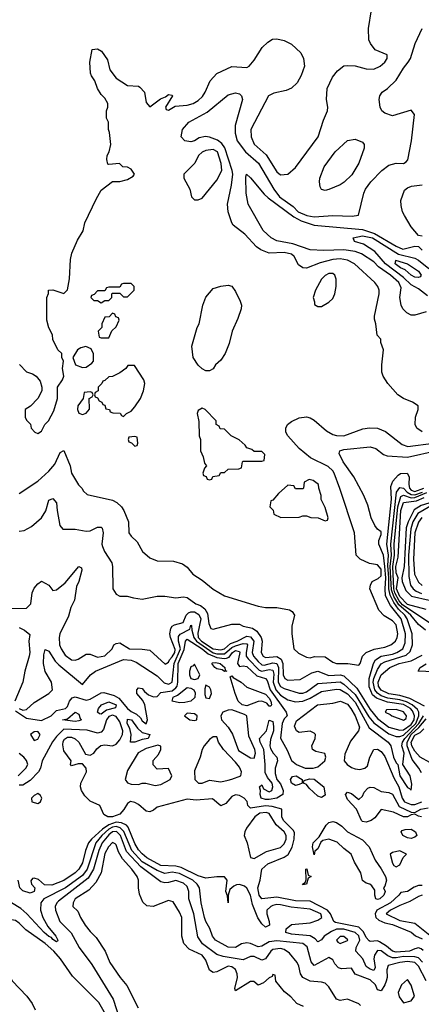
# Model space of a CAD drawing. Header units: inches. Extents: x 2380053 to 2584298, y 380219 to 546618.
# Tile 226 of 256: x 2466653 to 2468805, y 491906 to 497178. Entities that reach past the tile are written whole.
import ezdxf

# ---------------------------------------------------------------- set-up
doc = ezdxf.new("R2010")
doc.units = ezdxf.units.IN
doc.header["$MEASUREMENT"] = 0
doc.layers.add('C4469', color=7, linetype='Continuous')

msp = doc.modelspace()

# ---------------------------------------------------------------- linework, layer by layer
at = {"layer": 'C4469', "color": 2}
for points, elevation in [([(2466651.6, 495331.6), (2466690, 495292), (2466722, 495282), (2466742, 495270), (2466762, 495242), (2466772, 495210), (2466772, 495190), (2466751.1, 495148.9), (2466711.1, 495108.9), (2466682, 495090), (2466682, 495050), (2466690, 495034), (2466711.6, 495011.6), (2466714, 494990), (2466734, 494970), (2466750, 494962), (2466770, 494974), (2466788, 495010), (2466808, 495030), (2466836.4, 495083.6), (2466855.3, 495150), (2466855.3, 495210), (2466882, 495250), (2466888.7, 495270), (2466882, 495310), (2466888, 495350), (2466878, 495370), (2466878, 495390), (2466858, 495410), (2466830, 495466), (2466828, 495490), (2466808.9, 495528.9), (2466798, 495570), (2466798, 495690), (2466807.3, 495712.7), (2466808, 495730), (2466830, 495732), (2466890, 495712), (2466908.9, 495731.1), (2466919.3, 495790), (2466925.2, 495894.8), (2466932.9, 495927.1), (2466963.2, 495996.8), (2466992.9, 496047.1), (2467002, 496090), (2467062.5, 496217.5), (2467090, 496264.7), (2467150, 496312), (2467190, 496312), (2467230, 496322), (2467260.4, 496339.6), (2467268, 496350), (2467250, 496378), (2467230, 496388), (2467206, 496390), (2467187.3, 496407.3), (2467130, 496402), (2467125.2, 496405.2), (2467119.3, 496430), (2467120.9, 496450), (2467133.2, 496470), (2467142, 496510), (2467134.6, 496574.6), (2467128, 496590), (2467128, 496630), (2467118, 496650), (2467118, 496690), (2467126, 496710), (2467126, 496730), (2467110, 496758), (2467090, 496778), (2467069.1, 496809.1), (2467055.3, 496850), (2467037.2, 496877.2), (2467032.5, 496892.5), (2467029.2, 496950), (2467042, 497018), (2467070, 497022), (2467092, 497010), (2467122.8, 496962.8), (2467136, 496910), (2467170, 496864.7), (2467230, 496826), (2467290, 496822), (2467296.9, 496816.9), (2467322, 496790), (2467330, 496734), (2467350, 496712), (2467406.6, 496753.4), (2467434.6, 496765.4), (2467450, 496778), (2467470, 496774), (2467470.9, 496770.9), (2467434, 496710), (2467438, 496698), (2467450, 496694), (2467485.2, 496714.8), (2467550, 496720.5), (2467582, 496730), (2467610, 496745.5), (2467632.5, 496767.5), (2467646.6, 496790), (2467672.7, 496850), (2467710, 496890.7), (2467790, 496926.8), (2467870, 496922.8), (2467882, 496930), (2467910, 496961), (2467951.7, 497028.3), (2467982.5, 497057.5), (2468006.8, 497073.2), (2468030, 497076), (2468070, 497066.8), (2468110, 497046.8), (2468159.9, 496999.9), (2468174, 496970), (2468179.1, 496930), (2468160.9, 496879.1), (2468139.5, 496840.5), (2468110, 496812), (2468080.9, 496799.1), (2468015.2, 496784.8), (2467986.8, 496770), (2467890.8, 496590), (2467894, 496550), (2467910, 496511), (2467973.8, 496453.8), (2468030, 496362.8), (2468050, 496346.8), (2468089.1, 496350.9), (2468130, 496386), (2468252.3, 496550), (2468280.2, 496639.8), (2468302, 496690), (2468304, 496710), (2468297.2, 496750), (2468301.2, 496810), (2468329.2, 496870), (2468355.9, 496904.1), (2468389.6, 496930.4), (2468410, 496933.4), (2468450.4, 496930.4), (2468510, 496915.5), (2468550, 496913.4), (2468584, 496930), (2468609, 496950), (2468622, 496970), (2468622, 496990), (2468557.5, 497017.5), (2468532.7, 497050), (2468524.5, 497070), (2468521.6, 497130), (2468538, 497230)], 42), ([(2468810, 494972), (2468781.2, 494990), (2468772.7, 495010), (2468773.2, 495050), (2468788.7, 495090), (2468788, 495110), (2468758, 495130), (2468710, 495149.3), (2468679, 495170), (2468625.2, 495230), (2468601.2, 495270), (2468594, 495290), (2468594, 495330), (2468602, 495410), (2468588, 495450), (2468587.3, 495467.3), (2468568.4, 495488.4), (2468562, 495550), (2468554.6, 495574.6), (2468554, 495590), (2468579.3, 495710), (2468579.3, 495730), (2468572.7, 495750), (2468556, 495770), (2468446, 495870), (2468409, 495890), (2468370, 495897.6), (2468330, 495894.5), (2468263.7, 495876.3), (2468190, 495847.6), (2468170, 495849.5), (2468146, 495866), (2468123.7, 495910), (2468110, 495922), (2468070, 495931.2), (2467990, 495927.3), (2467945.8, 495945.8), (2467922, 495962), (2467859.3, 496030), (2467797.5, 496077.5), (2467789.3, 496090), (2467769.6, 496149.7), (2467767, 496190), (2467788.3, 496291.7), (2467794.7, 496350), (2467792.1, 496370), (2467751.6, 496491.6), (2467735.3, 496515.3), (2467713.7, 496533.7), (2467670, 496549.7), (2467648.2, 496551.8), (2467614.4, 496545.6), (2467590, 496529.5), (2467570, 496523.7), (2467538, 496530), (2467519, 496550), (2467526, 496590), (2467559, 496630), (2467656.9, 496683.1), (2467770, 496776), (2467810, 496786), (2467830, 496781), (2467841, 496770), (2467846, 496750), (2467808.1, 496611.9), (2467808.2, 496570), (2467818.4, 496530), (2467863.1, 496470), (2467932, 496410), (2468015.3, 496270), (2468045.3, 496230), (2468117.5, 496177.5), (2468145.3, 496150), (2468191.2, 496128.8), (2468230, 496123.1), (2468330, 496128.8), (2468434.2, 496125.8), (2468468.9, 496131.1), (2468497.2, 496250), (2468505.2, 496270), (2468534, 496310), (2468593.2, 496370), (2468630, 496398.8), (2468669.5, 496410.5), (2468710, 496407.3), (2468723.7, 496416.3), (2468731.8, 496428.2), (2468751.6, 496530), (2468769, 496670), (2468750, 496692.7), (2468650, 496663.7), (2468610, 496677.2), (2468594, 496690), (2468585.2, 496710), (2468579, 496750), (2468582, 496770), (2468595.3, 496790), (2468624, 496810), (2468670, 496854.8), (2468710, 496918.8), (2468735.1, 496950), (2468746.6, 496970), (2468772.3, 497050), (2468810, 497131.3)], 38), ([(2468830, 495614.5), (2468770, 495595.1), (2468750, 495596), (2468727.7, 495607.7), (2468706, 495630), (2468696, 495650), (2468689.5, 495690), (2468697.6, 495742.4), (2468685.1, 495770), (2468639.6, 495810), (2468575.4, 495855.4), (2468550, 495882), (2468485.1, 495925.1), (2468450, 495937.4), (2468390, 495945.7), (2468282.4, 495942.4), (2468210, 495946), (2468117, 495977), (2468030, 495994.5), (2468001.2, 496010), (2467957.2, 496050), (2467877.2, 496190), (2467866.6, 496250), (2467865.2, 496334.8), (2467868.7, 496350), (2467890, 496331.3), (2467963, 496243), (2467983.9, 496223.9), (2468122.7, 496122.7), (2468161.2, 496101.2), (2468230, 496077.8), (2468490, 496054.3), (2468553.5, 496033.5), (2468670, 495964.5), (2468706, 495950), (2468770, 495966), (2468790, 495964), (2468810, 495944)], 34), ([(2468810, 496019), (2468790, 496022), (2468750, 496069), (2468714, 496130), (2468704, 496150), (2468696.4, 496183.6), (2468695.3, 496210), (2468714.6, 496265.4), (2468730, 496278), (2468752.9, 496287.1), (2468810, 496293.4)], 34), ([(2468838.8, 495698.8), (2468790, 495736.9), (2468750, 495759.1), (2468710, 495797.8), (2468612.8, 495870), (2468556.1, 495936.1), (2468495.3, 495975.3), (2468446, 495990), (2468439.3, 496010), (2468490, 496020.7), (2468542.4, 496010), (2468683.2, 495923.2), (2468770, 495901.5), (2468790, 495890.3), (2468845.1, 495845.1)], 30), ([(2466650, 494641), (2466750, 494706.8), (2466810, 494760.7), (2466841.1, 494798.9), (2466870, 494861), (2466890, 494871.3), (2466922.8, 494790), (2466931.3, 494750), (2466968, 494688), (2466986, 494670), (2466994.4, 494654.4), (2467015.3, 494635.3), (2467150, 494606), (2467173.7, 494593.7), (2467198, 494570), (2467211, 494550), (2467236, 494490), (2467238, 494430), (2467250, 494412), (2467282.8, 494382.8), (2467311, 494330), (2467350, 494296), (2467390, 494281), (2467478, 494278), (2467524.5, 494264.5), (2467550, 494246), (2467581, 494210), (2467630, 494177.3), (2467690, 494128), (2467750, 494093.4), (2467930, 494037.3), (2467970, 494030.8), (2468030, 494031), (2468098, 494018), (2468112, 494010), (2468124.7, 493990), (2468110.8, 493930), (2468110.8, 493890), (2468122, 493810), (2468146.4, 493786.4), (2468190, 493764), (2468210, 493762), (2468232.1, 493767.9), (2468290, 493766), (2468330, 493738), (2468350, 493731), (2468410.6, 493730.6), (2468470, 493722), (2468478, 493730), (2468489, 493770), (2468508.7, 493790), (2468552.6, 493807.4), (2468610, 493818.7), (2468641.2, 493830), (2468666.6, 493850), (2468676.3, 493870), (2468678.3, 493890), (2468670, 493937.2), (2468650, 493959.6), (2468605.3, 493985.3), (2468576.9, 494016.9), (2468529.5, 494130), (2468532, 494150), (2468540.9, 494170), (2468573.6, 494186.4), (2468590, 494200.7), (2468590, 494235.1), (2468570, 494259.7), (2468526.6, 494266.6), (2468477.2, 494290), (2468456, 494310), (2468447.6, 494430), (2468368.1, 494668.1), (2468338.4, 494750), (2468330, 494762.7), (2468305.6, 494785.6), (2468211.5, 494831.5), (2468150, 494882.7), (2468089.2, 494950), (2468079, 494970), (2468079, 494990), (2468088.7, 495010), (2468110, 495026), (2468150, 495046.8), (2468190, 495050.8), (2468210, 495046.8), (2468230, 495034), (2468297.2, 494977.2), (2468330, 494957.6), (2468350, 494952.2), (2468390, 494950.4), (2468492.1, 494987.9), (2468527, 494993), (2468570, 494990.4), (2468613.5, 494973.5), (2468703.1, 494903.1), (2468732.3, 494892.3), (2468870, 494910.4)], 38), ([(2466650, 494439.3), (2466677.6, 494442.4), (2466715.5, 494464.5), (2466769.4, 494510.6), (2466792.3, 494547.7), (2466810, 494604.7), (2466830, 494614.8), (2466850, 494591.3), (2466853, 494550), (2466867.7, 494470), (2466884.7, 494450), (2466950, 494450.8), (2467010, 494438.8), (2467030, 494440.7), (2467070, 494460.7), (2467090, 494461), (2467094.6, 494454.6), (2467100.5, 494430), (2467094, 494370), (2467096.8, 494356.8), (2467106.8, 494330), (2467146, 494270), (2467151, 494250), (2467152, 494130), (2467170, 494102), (2467190, 494092), (2467228.4, 494091.6), (2467262, 494082), (2467310, 494076), (2467390, 494091.3), (2467430, 494091), (2467490, 494082), (2467530, 494087.3), (2467550, 494084), (2467596, 494050), (2467620.9, 494040.9), (2467644.2, 494024.2), (2467658.9, 493998.9), (2467665.8, 493945.8), (2467678, 493918), (2467690, 493914), (2467790, 493941), (2467830, 493941), (2467850.6, 493930.6), (2467900.3, 493920.3), (2467923.2, 493903.2), (2467946.7, 493870), (2467953, 493850), (2467946.7, 493790), (2467958, 493770), (2467970, 493762.6), (2468030, 493768.3), (2468053.3, 493753.3), (2468062.5, 493730), (2468065.4, 493670), (2468073.4, 493650), (2468090, 493641.7), (2468155.1, 493644.9), (2468218.3, 493681.7), (2468250, 493690.3), (2468310, 493666.9), (2468370, 493670.2), (2468390, 493665.2), (2468459.2, 493599.2), (2468530, 493484.9), (2468570, 493436.5), (2468630.5, 493390), (2468690, 493374.2), (2468710, 493375.2), (2468750, 493403.4), (2468766.1, 493430), (2468769.1, 493450), (2468757.6, 493477.6), (2468746.8, 493490), (2468710, 493511.4), (2468623.2, 493523.2), (2468565.2, 493545.2), (2468543.6, 493563.6), (2468525.5, 493605.5), (2468524.8, 493650), (2468549.1, 493730.9), (2468559.2, 493750), (2468589.2, 493770.8), (2468650, 493781.5), (2468674, 493790), (2468706.3, 493810), (2468718.5, 493841.5), (2468719.4, 493890), (2468696.5, 493970), (2468640.5, 494040.5), (2468613.7, 494093.7), (2468610.4, 494130), (2468615.2, 494190), (2468610, 494249.3), (2468601.4, 494310), (2468577.6, 494370), (2468577, 494390), (2468590, 494422), (2468590, 494435.3), (2468569.3, 494449.3), (2468555.3, 494470), (2468535.3, 494510), (2468518.6, 494578.6), (2468497.2, 494630), (2468442.7, 494730), (2468386.6, 494810), (2468364.7, 494855.3), (2468368.7, 494870), (2468390, 494876.3), (2468530, 494890.5), (2468562, 494882), (2468602.8, 494850), (2468622.3, 494842.3), (2468730, 494835.6), (2468890, 494871.3)], 34), ([(2466610, 494026), (2466690, 494026.8), (2466712, 494050), (2466719.7, 494110), (2466730, 494134.8), (2466750, 494157.3), (2466770, 494171.3), (2466810, 494151), (2466830, 494122), (2466850, 494124.7), (2466896.5, 494163.5), (2466969.5, 494250.5), (2466983.6, 494243.6), (2466986, 494230), (2466970.4, 494169.6), (2466956.8, 494143.2), (2466946, 494070), (2466926.4, 494030), (2466915.1, 493984.9), (2466868.5, 493890), (2466864.4, 493870), (2466866.7, 493830), (2466874.9, 493810), (2466896.2, 493776.2), (2466930, 493750.6), (2466950, 493748), (2466966.8, 493753.2), (2467010, 493781), (2467030, 493781), (2467070, 493764.9), (2467110, 493771), (2467149, 493810), (2467158, 493830), (2467170, 493838), (2467190, 493841), (2467242, 493810), (2467310, 493808), (2467350, 493802), (2467432, 493728), (2467450, 493737.3), (2467455.1, 493750), (2467470, 493766), (2467483.9, 493790), (2467486.6, 493806.6), (2467460.4, 493870), (2467456.9, 493890), (2467462.2, 493917.7), (2467470, 493930.6), (2467482, 493938), (2467529.6, 493950.4), (2467544.7, 493990), (2467558, 494002), (2467570, 494007.2), (2467590, 494006.7), (2467613.6, 493993.6), (2467623.5, 493970), (2467607.4, 493892.6), (2467609.6, 493870), (2467627.8, 493850), (2467690, 493810.2), (2467730, 493803.3), (2467750, 493808.8), (2467781.9, 493838.1), (2467818, 493850), (2467870, 493876.3), (2467890, 493873), (2467907.6, 493850), (2467898.9, 493790), (2467905.4, 493770), (2467930, 493741.3), (2467950, 493724.1), (2467962.5, 493722.6), (2468010, 493734.3), (2468031, 493730), (2468039.5, 493710), (2468038.2, 493630), (2468050, 493607.9), (2468070, 493596.9), (2468150, 493571.8), (2468170, 493571.7), (2468190, 493579.6), (2468250, 493624.6), (2468370, 493632), (2468390, 493620.7), (2468450, 493564.5), (2468524.4, 493444.4), (2468550, 493412.3), (2468630, 493353.7), (2468670, 493339.7), (2468690, 493339.7), (2468710, 493347.5), (2468776, 493410), (2468792.2, 493450), (2468792, 493470), (2468785.2, 493485.2), (2468755.8, 493510), (2468725.5, 493525.5), (2468690, 493536.2), (2468624.6, 493544.6), (2468590, 493558), (2468570, 493571.5), (2468555.7, 493590), (2468547.1, 493630), (2468549.9, 493650.1), (2468570, 493698.7), (2468590, 493728.9), (2468610, 493739.7), (2468724.1, 493775.9), (2468745.2, 493794.8), (2468758, 493830), (2468756, 493890), (2468728.3, 493970), (2468716.5, 493990), (2468682.6, 494022.6), (2468658.2, 494058.2), (2468637.5, 494097.5), (2468630.6, 494130), (2468631.2, 494190), (2468624.6, 494255.4), (2468629.3, 494310), (2468619.6, 494370), (2468645, 494610), (2468642.2, 494677.7), (2468652.8, 494707.2), (2468680.2, 494739.8), (2468692.7, 494747.3), (2468729.3, 494750.7), (2468739.3, 494730), (2468737.5, 494690), (2468741.3, 494670), (2468750, 494659.3), (2468770, 494652.4), (2468818.2, 494670)], 30), ([(2468827, 493910), (2468790, 493939.7), (2468748.2, 493990), (2468684.9, 494044.9), (2468657.7, 494090), (2468644.7, 494124.7), (2468638.3, 494250), (2468645.8, 494310), (2468641.6, 494370), (2468671.8, 494648.2), (2468690, 494673.8), (2468710, 494669.2), (2468728.5, 494648.5), (2468750, 494635.8), (2468770, 494634.3), (2468811.1, 494648.9)], 26), ([(2468850, 493947.6), (2468704.5, 494044.5), (2468686.7, 494066.7), (2468662.6, 494110), (2468657.2, 494130), (2468651.6, 494250), (2468661.3, 494310), (2468660.1, 494370), (2468678.8, 494570), (2468695.7, 494624.3), (2468710, 494632.8), (2468750, 494618.2), (2468770, 494618.8), (2468833.7, 494646.3)], 22), ([(2468830, 494019.7), (2468730, 494046.1), (2468690, 494089.8), (2468672.4, 494130), (2468680.4, 494190), (2468670, 494216), (2468668.6, 494250), (2468680.4, 494299.6), (2468695.9, 494550), (2468710, 494592.6), (2468779, 494601), (2468819.7, 494620.3)], 18), ([(2468845.3, 494590), (2468804, 494576), (2468767, 494553), (2468733.5, 494490), (2468723.1, 494456.9), (2468713, 494250), (2468700.3, 494190), (2468702.3, 494170), (2468721.8, 494121.8), (2468752.2, 494092.2), (2468847.7, 494070)], 18), ([(2468874.8, 494585.2), (2468785.5, 494534.5), (2468759.5, 494490), (2468747.8, 494452.2), (2468736.9, 494310), (2468737.5, 494197.5), (2468746.9, 494150), (2468760.3, 494130), (2468777.6, 494117.6), (2468806.3, 494106.3)], 22), ([(2468808.3, 494511.7), (2468790, 494487.3), (2468770.3, 494430), (2468762.2, 494290), (2468768.8, 494208.8), (2468790, 494166.4), (2468810, 494148.4)], 26), ([(2466650, 493489), (2466670, 493480.1), (2466690, 493484), (2466730, 493522.7), (2466809, 493570), (2466828.7, 493590), (2466824, 493630), (2466790, 493688), (2466780.5, 493730), (2466782, 493778), (2466790, 493806), (2466810, 493797.3), (2466843.6, 493743.6), (2466863.6, 493723.6), (2466990, 493618), (2467032.3, 493670), (2467059.5, 493690), (2467210, 493751.8), (2467250, 493748.7), (2467277.5, 493737.5), (2467390, 493664.9), (2467427.8, 493627.8), (2467450, 493620.8), (2467456.6, 493623.4), (2467470, 493630.5), (2467480.7, 493730), (2467514.9, 493810), (2467504.6, 493850), (2467504.4, 493875.6), (2467512.4, 493887.6), (2467564.7, 493915.3), (2467570, 493936), (2467574.4, 493934.4), (2467574.9, 493910), (2467586.6, 493870), (2467599.8, 493850), (2467690, 493788.7), (2467710, 493782.4), (2467750, 493782.8), (2467790, 493815.8), (2467810, 493825.8), (2467850, 493837.4), (2467870, 493837), (2467874, 493830), (2467866.3, 493790), (2467867.2, 493770), (2467876.5, 493756.5), (2467935.5, 493695.5), (2467950, 493689.3), (2467990, 493699.3), (2468010, 493696), (2468014.4, 493674.4), (2468011.9, 493630), (2468025, 493590), (2468050, 493561.5), (2468090, 493536.9), (2468130, 493525.5), (2468170, 493529.1), (2468210, 493544.7), (2468270, 493580.2), (2468350, 493593.4), (2468370, 493591.3), (2468410, 493569.2), (2468450, 493523.2), (2468526.2, 493386.2), (2468626.4, 493310), (2468641.3, 493290), (2468656, 493230), (2468670, 493199.1), (2468679.1, 493190), (2468689.3, 493130), (2468730, 493066.8), (2468742, 493062), (2468750, 493052), (2468754.9, 493085.1), (2468745.4, 493130), (2468705.2, 493190), (2468712.5, 493250), (2468699.8, 493290), (2468704.5, 493310), (2468716.9, 493330), (2468792.4, 493410), (2468816.8, 493450)], 26), ([(2466650, 493923.8), (2466678.8, 493910), (2466706.8, 493886.8), (2466702, 493850), (2466707, 493790), (2466704.2, 493770), (2466680.8, 493690), (2466669.2, 493630), (2466626.2, 493530)], 26), ([(2466630, 493478.1), (2466690, 493438.8), (2466770, 493424.9), (2466822, 493450), (2466850, 493478.4), (2466899.3, 493490), (2466910, 493500.7), (2466920.5, 493530), (2466933.9, 493546.1), (2466950, 493552.4), (2467010, 493533.7), (2467030, 493539.5), (2467090, 493574), (2467104.5, 493575.5), (2467159.3, 493559.3), (2467185.1, 493545.1), (2467230.3, 493490), (2467250, 493473.8), (2467278.9, 493458.9), (2467300, 493440), (2467310, 493423), (2467330, 493408.2), (2467337.4, 493430), (2467323, 493510), (2467312.4, 493532.4), (2467280.9, 493570), (2467280.9, 493590), (2467290, 493600.7), (2467310, 493597.3), (2467321.2, 493581.2), (2467343.4, 493563.4), (2467370, 493552), (2467390, 493554.9), (2467410, 493576.4), (2467470, 493585.2), (2467490, 493600.2), (2467496.8, 493610), (2467499.5, 493630), (2467502.2, 493730), (2467534.1, 493805.9), (2467540.9, 493850), (2467550, 493861.7), (2467630.8, 493810), (2467662.6, 493782.6), (2467710, 493763.3), (2467750, 493757), (2467760.7, 493759.3), (2467774.6, 493765.4), (2467794, 493790), (2467810, 493800.2), (2467830, 493795.8), (2467832.9, 493790), (2467820.5, 493730), (2467830, 493714.8), (2467850, 493718.4), (2467870, 493714.3), (2467924.2, 493664.2), (2467970.4, 493650), (2467979.2, 493639.2), (2467995.9, 493590), (2468080.7, 493470), (2468086, 493450), (2468070, 493434), (2468059.3, 493410), (2468050.7, 493330.7), (2468086.4, 493266.4), (2468110, 493211), (2468136, 493190), (2468182, 493170), (2468226, 493170), (2468250, 493178), (2468288.7, 493210), (2468294, 493230), (2468288.7, 493248.7), (2468240.2, 493260.2), (2468222, 493270), (2468219, 493290), (2468235.3, 493330), (2468238, 493350), (2468230, 493358), (2468210, 493368.7), (2468150, 493361.2), (2468135.3, 493370), (2468125.2, 493394.8), (2468136.4, 493423.6), (2468249.2, 493510), (2468330, 493519.1), (2468372, 493530), (2468410, 493512.4), (2468427.7, 493490), (2468450, 493450.6), (2468473.1, 493390), (2468467.7, 493370), (2468425.7, 493314.3), (2468395.3, 493244.7), (2468392.2, 493210), (2468406.7, 493190), (2468430, 493173.7), (2468450, 493166.4), (2468476.2, 493163.8), (2468502, 493170), (2468517, 493183), (2468529.6, 493230), (2468549.6, 493270.3), (2468570, 493273), (2468590, 493260.5), (2468610, 493233.4), (2468658.2, 493118.2), (2468685.2, 493070), (2468702.2, 493010), (2468714.9, 492990), (2468750, 492975.6), (2468770, 492976.5), (2468807.3, 492990)], 22), ([(2468822.7, 493502.7), (2468742.9, 493542.9), (2468690, 493559.1), (2468630, 493568.5), (2468590, 493587.3), (2468575, 493610), (2468573.1, 493630), (2468590, 493670.3), (2468637, 493710), (2468686, 493730), (2468750, 493745.5), (2468810, 493775.5)], 26), ([(2468870, 493686.6), (2468788.7, 493690), (2468799, 493710), (2468831.3, 493728.7)], 22), ([(2468814.9, 492194.9), (2468803.6, 492203.6), (2468790, 492207.6), (2468770, 492203.6), (2468742, 492190), (2468670, 492184.8), (2468650, 492189.8), (2468617.9, 492217.9), (2468580.5, 492240.5), (2468570, 492245.1), (2468530, 492242), (2468525.1, 492245.1), (2468510, 492263.7), (2468494.8, 492294.8), (2468470, 492319.8), (2468344.9, 492344.9), (2468336.2, 492350), (2468318.8, 492390), (2468301.7, 492410), (2468210, 492458.2), (2468130, 492459.8), (2468030, 492478.9), (2467949.5, 492470), (2467935.6, 492490), (2467929.6, 492530), (2467942.2, 492570), (2467949.8, 492630.2), (2467981.9, 492658.1), (2468070, 492694.7), (2468091.5, 492708.5), (2468112.5, 492747.5), (2468124.4, 492790), (2468125.3, 492825.3), (2468119.1, 492839.1), (2468066.6, 492890), (2468058.4, 492910), (2468058, 492950), (2468005, 492964.9), (2467970, 492969.1), (2467890, 492957), (2467875.1, 492970), (2467871.1, 492991.1), (2467856, 493010), (2467830, 493024.5), (2467810, 493027), (2467790, 493019.3), (2467758, 492982), (2467730, 492968), (2467686.3, 493006.3), (2467599.3, 492999.3), (2467550, 493005.2), (2467390, 492962), (2467370, 492945.2), (2467350, 492936), (2467330, 492939.3), (2467290, 492975.1), (2467270, 492987), (2467247.3, 492992.7), (2467230, 492982), (2467211.7, 492948.3), (2467190, 492924.5), (2467149.7, 492909.7), (2467126, 492910), (2467103.1, 492923.1), (2467082, 492970), (2467030, 492993.2), (2467001.7, 493021.7), (2466984.5, 493050), (2466978.4, 493070), (2466980.5, 493090), (2467011.5, 493150), (2467009.6, 493170), (2466990, 493192.7), (2466967.1, 493192.9), (2466930, 493182), (2466926, 493190), (2466929.3, 493210), (2466890, 493262.7), (2466883.8, 493296.2), (2466886.2, 493313.8), (2466893.6, 493326.4), (2466910, 493336.3), (2466930, 493337.1), (2466950, 493327.7), (2466970.4, 493310.4), (2467005.5, 493245.5), (2467030, 493240.7), (2467050, 493250.8), (2467066.5, 493273.5), (2467088.3, 493291.7), (2467110, 493295.8), (2467150, 493290.5), (2467170, 493298), (2467190, 493322), (2467204.7, 493350), (2467205.4, 493370), (2467190, 493418), (2467170, 493446.6), (2467150, 493453.6), (2467130, 493446.3), (2467118.5, 493430), (2467102.3, 493377.7), (2467090, 493363.5), (2467070, 493357.3), (2467013.9, 493373.9), (2466890, 493378.9), (2466850, 493340.5), (2466828.7, 493311.3), (2466773.4, 493210), (2466764.6, 493170), (2466753.4, 493150), (2466710, 493104.7), (2466670, 493079.6), (2466650, 493079.3)], 22), ([(2468805.4, 493145.4), (2468792.3, 493170), (2468756, 493216), (2468728.7, 493290), (2468729.3, 493310), (2468750.9, 493350), (2468792, 493388.1), (2468830, 493433.7)], 22), ([(2468850, 493200.5), (2468798.7, 493230), (2468770, 493262), (2468754, 493290), (2468750.9, 493310), (2468770, 493346.3), (2468798.2, 493361.8), (2468818.8, 493381.2)], 18), ([(2466645.2, 493130), (2466686.6, 493170), (2466696.9, 493190), (2466690, 493211.8), (2466675.1, 493230), (2466649.8, 493249.8)], 22), ([(2468806, 492910), (2468790, 492912.7), (2468770, 492924), (2468750, 492921.2), (2468730, 492909.7), (2468710, 492909.6), (2468655.4, 492935.4), (2468590.5, 492949.5), (2468555.5, 492904.5), (2468535.5, 492890), (2468510, 492881.3), (2468490, 492884.5), (2468483.7, 492890), (2468458, 492950), (2468410, 493002.7), (2468398, 493030), (2468410, 493042), (2468430, 493034.9), (2468470, 493002.8), (2468490, 493021), (2468498.5, 493041.5), (2468517.5, 493062.5), (2468530, 493068.8), (2468550, 493066.3), (2468590, 493045.2), (2468630, 493039.6), (2468650, 493030.4), (2468685.7, 492965.7), (2468750, 492934.9), (2468770, 492933.4), (2468802, 492950), (2468841.7, 492958.3)], 18), ([(2468811.5, 492131.5), (2468790, 492154.8), (2468770, 492160.6), (2468710, 492161.4), (2468670, 492154.2), (2468650, 492155.6), (2468626.1, 492166.1), (2468590, 492192.1), (2468570, 492194.7), (2468553.4, 492170), (2468550.3, 492150), (2468557, 492103), (2468550, 492087.6), (2468530, 492093.6), (2468509, 492109), (2468491.5, 492150), (2468454, 492190), (2468456.3, 492210), (2468475, 492250), (2468470, 492272.8), (2468451, 492291), (2468390, 492308.3), (2468350, 492308.9), (2468323.5, 492296.5), (2468284.4, 492270), (2468270, 492252), (2468250, 492241.2), (2468237, 492257), (2468210, 492272.6), (2468110, 492282), (2468079, 492290), (2468081.2, 492310), (2468110, 492333.4), (2468210, 492341.7), (2468250, 492355.8), (2468271.5, 492370), (2468266.6, 492390), (2468210, 492415.6), (2468106.7, 492426.7), (2468050, 492439.1), (2468030, 492440.4), (2468010, 492435.6), (2467998, 492430), (2467978, 492410), (2467977.1, 492390), (2467990.5, 492350), (2467990.8, 492330), (2467970, 492319), (2467950, 492337.2), (2467929.8, 492369.8), (2467900, 492440), (2467889.7, 492490), (2467870, 492527.6), (2467858, 492538), (2467830, 492548.2), (2467814.9, 492545.1), (2467800.7, 492539.3), (2467779.8, 492520.2), (2467770.7, 492490), (2467770, 492448.7), (2467767.3, 492487.3), (2467758, 492510), (2467764, 492570), (2467750, 492588.7), (2467710, 492589.4), (2467650, 492582), (2467610, 492594.5), (2467518.7, 492638.7), (2467490, 492645), (2467409.5, 492650), (2467335.1, 492690), (2467310, 492711.5), (2467290, 492733.6), (2467270, 492767.3), (2467234.3, 492854.3), (2467225.7, 492865.7), (2467198.2, 492878.2), (2467170, 492880.5), (2467130, 492867.5), (2467096.6, 492843.4), (2467038.5, 492790), (2467022, 492770), (2467004.9, 492730), (2466990, 492663.7), (2466970.3, 492630), (2466950, 492609.8), (2466890, 492569.8), (2466824.8, 492544.8), (2466785.2, 492545.2), (2466753.6, 492573.6), (2466730, 492582), (2466721, 492579), (2466712, 492568), (2466716, 492550), (2466734, 492530), (2466730.8, 492510), (2466710, 492501.2), (2466670, 492514), (2466654, 492530), (2466644, 492570)], 26), ([(2468830, 492031.8), (2468790, 492111), (2468770, 492129.8), (2468730, 492135.2), (2468690, 492130.6), (2468626.6, 492113.4), (2468620.3, 492090), (2468621.5, 492050), (2468617.3, 492030), (2468610, 492009.4), (2468590, 491979), (2468570, 491984), (2468559.7, 492010), (2468530, 492036.3), (2468450, 492066.6), (2468430, 492099), (2468376.6, 492096.6), (2468362, 492102), (2468342, 492122), (2468330, 492144), (2468310, 492157.2), (2468230, 492113.2), (2468213.8, 492133.8), (2468193.9, 492213.9), (2468170.8, 492230.8), (2468030, 492245.5), (2467990, 492240.4), (2467950, 492216.9), (2467930, 492213.3), (2467890, 492232), (2467870, 492235.1), (2467842, 492230), (2467810, 492209.4), (2467770, 492212.7), (2467702, 492250), (2467685.2, 492270), (2467671.9, 492311.9), (2467650, 492349), (2467642.9, 492370), (2467624.7, 492450), (2467616.9, 492530), (2467604, 492550), (2467581.3, 492570), (2467510, 492605.8), (2467470, 492612.9), (2467430, 492606.8), (2467390, 492622.3), (2467310, 492668.3), (2467254, 492730), (2467210.9, 492830.9), (2467191.7, 492851.7), (2467170, 492858), (2467150, 492854.5), (2467130, 492843.4), (2467093.8, 492810), (2467061, 492770), (2467014.3, 492630), (2466990, 492595.6), (2466898.7, 492530), (2466781.6, 492470), (2466767, 492450), (2466764.4, 492410), (2466777.6, 492370), (2466803, 492323), (2466846.8, 492270), (2466857.3, 492250), (2466856.3, 492243.7), (2466850, 492241.2), (2466830, 492253.2), (2466823, 492263), (2466810, 492268.2), (2466784.2, 492290), (2466691, 492391), (2466658.5, 492418.5), (2466608.5, 492448.5)], 30), ([(2468479, 491899), (2468470, 491908), (2468410, 491934), (2468370, 491926.6), (2468350, 491934), (2468310, 491999), (2468290, 492019), (2468270, 492025.2), (2468210, 492029.6), (2468169.6, 492049.7), (2468157, 492070), (2468149.5, 492110), (2468139.5, 492130), (2468099.1, 492179.1), (2468070, 492198.9), (2468050, 492204), (2468010, 492198.9), (2467998.4, 492190), (2467970.3, 492149.7), (2467950, 492141.6), (2467910, 492161.3), (2467890, 492162.4), (2467850, 492143.5), (2467742.4, 492162.4), (2467710, 492172.8), (2467633, 492230), (2467606.8, 492266.8), (2467586, 492390), (2467559.7, 492470), (2467559.7, 492510), (2467550, 492537), (2467530, 492554), (2467490, 492569.6), (2467450, 492558.7), (2467430, 492556.9), (2467410, 492561.6), (2467301.8, 492641.8), (2467224.5, 492724.5), (2467192.8, 492810), (2467171.4, 492831.4), (2467150, 492828.8), (2467130, 492814), (2467095, 492770), (2467077.4, 492730), (2467049.3, 492630), (2467019.4, 492580.6), (2466861.5, 492458.5), (2466852.2, 492450), (2466843.1, 492430), (2466845.3, 492410), (2466868.2, 492350), (2466928.8, 492288.8), (2466972.4, 492210), (2467039.9, 492119.9), (2467154.4, 491934.4), (2467207.5, 491767.5)], 34), ([(2468173.6, 491893.6), (2468138, 491910), (2468106.3, 491946.3), (2468071.9, 491971.9), (2468026, 492030), (2468022, 492062), (2468010, 492066), (2468005.4, 492054.6), (2467990, 492048), (2467959.8, 492020.2), (2467930, 492008.7), (2467907.3, 492027.3), (2467890, 492028), (2467810, 491978), (2467805.2, 491990), (2467819.5, 492050), (2467818.4, 492070), (2467810, 492092.3), (2467790, 492107), (2467770, 492109.4), (2467710, 492079.3), (2467690, 492077.2), (2467670, 492089), (2467650, 492142), (2467630, 492169.2), (2467561.2, 492201.2), (2467531.7, 492231.7), (2467520.9, 492270), (2467520.9, 492370), (2467510, 492399), (2467474.8, 492454.8), (2467450, 492461.2), (2467368.9, 492428.9), (2467333.6, 492433.6), (2467312.9, 492452.9), (2467295.5, 492495.5), (2467289.2, 492530), (2467289.2, 492570), (2467282.7, 492590), (2467254.5, 492630), (2467204.1, 492684.1), (2467181.8, 492721.8), (2467170, 492759), (2467164.5, 492764.5), (2467150, 492771.8), (2467128.8, 492750), (2467110, 492712.7), (2467090.3, 492609.7), (2467061.7, 492558.3), (2467023.4, 492516.6), (2466950.8, 492470), (2466938.8, 492450), (2466938, 492430), (2466964, 492404), (2466978.8, 492370), (2467004, 492330), (2467030, 492296), (2467063.5, 492263.5), (2467110.6, 492190.6), (2467136, 492130), (2467191.3, 492050), (2467227.5, 492007.5), (2467287.5, 491887.5)], 38), ([(2468810, 492542.3), (2468790, 492542.6), (2468766.4, 492533.6), (2468730, 492509.6), (2468694.8, 492505.2), (2468684, 492490), (2468639.5, 492450), (2468567.2, 492410), (2468557.3, 492390), (2468559.1, 492379.1), (2468560.9, 492370), (2468576.7, 492356.7), (2468610, 492341.8), (2468650, 492334), (2468750, 492292.2), (2468773.3, 492273.3), (2468810, 492256.4)], 22), ([(2468810, 492489.6), (2468790, 492483.6), (2468744.2, 492455.8), (2468690, 492435.6), (2468639.1, 492410), (2468617.3, 492390), (2468690, 492355.2), (2468770, 492340.3), (2468850, 492276.5)], 26), ([(2467170, 491754), (2467076.3, 491916.3), (2466936.4, 492056.4), (2466870.9, 492150), (2466836.4, 492190), (2466790, 492231.1), (2466685.1, 492305.1), (2466650, 492340.9), (2466630, 492354.5), (2466590, 492362.7), (2466560.7, 492359.3), (2466550, 492355.3), (2466537.3, 492330), (2466533, 492250), (2466553.4, 492130), (2466564.1, 492104.1), (2466611.9, 492031.9), (2466690.6, 491950), (2466720.7, 491910), (2466736, 491876)], 34)]:
    msp.add_lwpolyline(points, dxfattribs=dict(at, elevation=elevation))
for points, elevation in [([(2468290, 496264), (2468270, 496268.7), (2468263.1, 496283.1), (2468259, 496310), (2468261.2, 496330), (2468284, 496390), (2468344, 496470), (2468409.4, 496530.6), (2468450, 496538), (2468490, 496522), (2468498, 496510), (2468498, 496490), (2468470.5, 496409.5), (2468432.8, 496347.2), (2468392.3, 496307.7), (2468370, 496293.2), (2468310, 496269)], 38), ([(2467690, 496482.9), (2467650, 496478.4), (2467630, 496469.2), (2467610.8, 496450), (2467591.3, 496410), (2467532, 496350), (2467532, 496330), (2467564.7, 496270), (2467574, 496230), (2467590, 496214), (2467610, 496214), (2467630, 496222), (2467710, 496318), (2467736.2, 496370), (2467731.7, 496408.3), (2467713, 496470)], 42), ([(2468790, 495798), (2468770, 495798.7), (2468750, 495809.7), (2468719, 495839), (2468692.7, 495850), (2468665.6, 495870), (2468668.9, 495888.9), (2468666, 495890), (2468730.6, 495870), (2468790, 495832), (2468804, 495810), (2468799.3, 495800.7)], 26), ([(2468310, 495819.3), (2468290, 495809), (2468270, 495788.7), (2468238, 495730), (2468224.7, 495690), (2468232.7, 495667.3), (2468232.7, 495652.7), (2468250, 495642), (2468270, 495642), (2468310, 495664.7), (2468330, 495684.7), (2468341.2, 495710), (2468349.2, 495750), (2468349.1, 495789.1), (2468342, 495810), (2468330, 495819)], 42), ([(2467250, 495766), (2467210, 495766), (2467198, 495762), (2467190, 495746), (2467130, 495746), (2467118, 495742), (2467110, 495726), (2467070, 495726), (2467052.7, 495707.3), (2467038, 495702), (2467034, 495690), (2467050, 495674), (2467070, 495674), (2467090, 495662), (2467110, 495674), (2467130, 495674), (2467146, 495690), (2467146, 495710), (2467150, 495714), (2467190, 495714), (2467210, 495694), (2467230, 495694), (2467266, 495730), (2467266, 495750)], 42), ([(2467650, 495298), (2467630, 495308), (2467610, 495328), (2467582, 495370), (2467575.3, 495430), (2467604, 495530), (2467614, 495550), (2467634, 495650), (2467650, 495692), (2467690, 495738), (2467730, 495751), (2467770, 495756), (2467790, 495751), (2467810, 495722), (2467834.8, 495670), (2467841, 495650), (2467838.8, 495630), (2467822.5, 495577.5), (2467790.7, 495510), (2467775.9, 495444.1), (2467754.8, 495390), (2467730, 495355.3), (2467702, 495330), (2467690, 495308.7), (2467670, 495298)], 38), ([(2467150, 495606), (2467132.7, 495587.3), (2467110, 495586), (2467094, 495550), (2467094, 495530), (2467074, 495510), (2467078, 495478), (2467090, 495474), (2467130, 495474), (2467147.3, 495512.7), (2467170, 495534), (2467186, 495570), (2467182, 495582), (2467167.3, 495587.3), (2467162, 495602)], 42), ([(2467008, 495428), (2466979.8, 495420.2), (2466962, 495410), (2466938, 495370), (2466952, 495330), (2466990, 495316), (2467010, 495318), (2467040.4, 495339.6), (2467048, 495350), (2467048.4, 495388.4), (2467035.3, 495415.3)], 42), ([(2467267.3, 495327.3), (2467232.7, 495327.3), (2467222, 495310), (2467190, 495288), (2467150, 495268), (2467130, 495266), (2467110, 495246), (2467098, 495242), (2467094, 495230), (2467074, 495210), (2467074, 495190), (2467058, 495182), (2467054, 495170), (2467058, 495158), (2467070, 495154), (2467078, 495138), (2467094, 495130), (2467098, 495118), (2467110, 495114), (2467114, 495094), (2467134, 495090), (2467138, 495078), (2467152.7, 495072.7), (2467191.6, 495071.6), (2467198, 495058), (2467210, 495054), (2467226, 495070), (2467250, 495082), (2467270, 495104.7), (2467301.2, 495150), (2467316, 495190), (2467324, 495230), (2467319, 495250)], 42), ([(2467030, 495186), (2466998, 495182), (2466994, 495150), (2466964, 495110), (2466962.8, 495090), (2466970, 495072), (2466990, 495064.7), (2467008.4, 495071.6), (2467027.3, 495092.7), (2467026, 495150), (2467042, 495158), (2467046, 495170), (2467042, 495182)], 42), ([(2467630, 495098), (2467610, 495086), (2467604.7, 495070), (2467612.7, 495027.3), (2467614, 494950), (2467622, 494930), (2467622, 494870), (2467636.9, 494836.9), (2467643.6, 494803.6), (2467654, 494790), (2467643.6, 494776.4), (2467634, 494750), (2467638, 494738), (2467652.7, 494732.7), (2467658, 494718), (2467670, 494714), (2467682, 494718), (2467687.3, 494732.7), (2467722, 494738), (2467730, 494754), (2467750, 494754), (2467770, 494772), (2467827.3, 494772.7), (2467842, 494778), (2467846, 494810), (2467850, 494814), (2467950, 494814), (2467962, 494818), (2467966, 494850), (2467950, 494866), (2467910, 494866), (2467896.4, 494876.4), (2467870, 494886), (2467860.4, 494900.4), (2467828.4, 494928.4), (2467786, 494950), (2467750, 494986), (2467727.3, 494987.3), (2467722, 495002), (2467706, 495010), (2467706, 495030), (2467646, 495090)], 42), ([(2467270, 494946), (2467238, 494942), (2467234, 494930), (2467238, 494918), (2467252.7, 494912.7), (2467270, 494894), (2467282, 494898), (2467286, 494910), (2467282, 494942)], 42), ([(2468204.7, 494715.3), (2468178, 494702), (2468174, 494670), (2468170, 494666), (2468130, 494666), (2468122, 494682), (2468090, 494686), (2468039.6, 494640.4), (2468010, 494606), (2467998, 494602), (2467994, 494570), (2468011.6, 494551.6), (2468014, 494530), (2468052.7, 494512.7), (2468150, 494514), (2468170, 494522), (2468190, 494522), (2468212.7, 494512.7), (2468251.6, 494511.6), (2468290, 494494), (2468302, 494498), (2468306, 494510), (2468290, 494566), (2468268.9, 494608.9), (2468268.7, 494630), (2468255.3, 494670), (2468254, 494690), (2468226, 494710)], 42), ([(2467590, 493728), (2467582, 493718), (2467570, 493713.2), (2467562.6, 493690), (2467563.1, 493670), (2467570, 493650.8), (2467590, 493644.9), (2467608.7, 493650), (2467619, 493670)], 22), ([(2467750, 493687.3), (2467737, 493697), (2467710, 493702.4), (2467698, 493710), (2467683, 493730), (2467685.3, 493734.7), (2467703.7, 493736.3), (2467727.3, 493730), (2467752.4, 493710), (2467754, 493694), (2467762, 493690)], 18), ([(2467998.5, 493501.5), (2467990, 493502), (2467977.8, 493517.8), (2467950, 493528.5), (2467930, 493527.3), (2467870, 493505), (2467844.2, 493510), (2467824, 493530), (2467807, 493570), (2467781.2, 493658.8), (2467790, 493664), (2467796, 493656), (2467840.5, 493630), (2467870, 493604), (2467970, 493566), (2467990, 493545.5), (2467998.3, 493530), (2468002.8, 493510)], 18), ([(2467510, 493520.4), (2467469.3, 493530), (2467475.1, 493550), (2467498, 493562), (2467550, 493602), (2467570, 493599), (2467586, 493590), (2467593.8, 493573.8), (2467591.1, 493548.9), (2467570, 493529.7), (2467538.4, 493521.6)], 18), ([(2467650, 493615.3), (2467644.4, 493595.6), (2467644.4, 493564.4), (2467650, 493546.8), (2467670, 493542.8), (2467680.9, 493570), (2467677, 493590), (2467670, 493604)], 22), ([(2467090, 493458.7), (2467080.5, 493460.5), (2467069.7, 493470), (2467075.6, 493490), (2467092, 493510), (2467130, 493525.7), (2467170.3, 493510), (2467166, 493494), (2467118.2, 493481.8)], 18), ([(2466950, 493420.4), (2466882, 493430), (2466910, 493434), (2466950, 493470.6), (2466970, 493458.8), (2466977, 493437), (2466984, 493430), (2466970, 493423)], 18), ([(2467550, 493464), (2467536, 493450), (2467564.7, 493430), (2467590, 493425.5), (2467602, 493430), (2467604, 493450), (2467590, 493461.2)], 22), ([(2467790, 493483.6), (2467770, 493481.6), (2467741, 493470), (2467730.7, 493450), (2467734.8, 493430), (2467770.4, 493390.4), (2467793.3, 493353.3), (2467825.5, 493265.5), (2467890, 493225.5), (2467910, 493224), (2467916.3, 493250), (2467912.4, 493270), (2467881.1, 493341.1), (2467869.3, 493450), (2467858.3, 493458.3)], 22), ([(2468670, 493485.2), (2468618, 493482), (2468612, 493470), (2468638.5, 493458.5), (2468646, 493450), (2468710, 493428), (2468723.1, 493436.9), (2468725.2, 493450), (2468710, 493471.5)], 38), ([(2467270, 493309.7), (2467247.3, 493310), (2467249.8, 493350.2), (2467242.7, 493382.7), (2467228, 493410), (2467230, 493433), (2467252.9, 493430), (2467284.5, 493384.5), (2467310, 493361.1), (2467350.4, 493350), (2467342, 493330), (2467310, 493324.4)], 18), ([(2467990, 493002.3), (2467970, 493002.7), (2467946.6, 493010), (2467942, 493030), (2467944, 493050), (2467938, 493070), (2467950, 493082), (2467959.6, 493059.6), (2467990, 493043), (2468004, 493050), (2468009.3, 493070), (2468005.2, 493090), (2467980.1, 493120.1), (2467967.5, 493147.5), (2467968.6, 493190), (2467961.3, 493270), (2467941.7, 493310), (2467937.6, 493330), (2467974.5, 493370), (2467990, 493426.8), (2468010, 493421), (2468013.5, 493393.5), (2468012.2, 493370), (2467996.7, 493323.3), (2467993.1, 493290), (2467996, 493276), (2468010.3, 493250.3), (2468030.7, 493230), (2468034.8, 493210), (2468021.3, 493170), (2468021.4, 493141.4), (2468030.6, 493110), (2468050, 493086), (2468064.4, 493050), (2468063, 493030), (2468030, 493009.7)], 18), ([(2466750, 493366), (2466730, 493364.5), (2466710.7, 493350), (2466730, 493318), (2466750, 493326.4), (2466762, 493350)], 22), ([(2467710, 493338), (2467690, 493338), (2467670, 493324), (2467641, 493290), (2467631, 493270), (2467620.7, 493230), (2467590, 493155.3), (2467590.7, 493110), (2467610.6, 493090.6), (2467630, 493090.5), (2467670, 493105.7), (2467730, 493097), (2467770, 493107), (2467790, 493110.6), (2467838, 493130), (2467842, 493150), (2467830, 493175.3), (2467810, 493202), (2467745.2, 493270), (2467719, 493310)], 22), ([(2467392.7, 493292.7), (2467330, 493276.2), (2467288.2, 493251.8), (2467230, 493157.2), (2467217.3, 493110), (2467230, 493091), (2467250, 493084.9), (2467290, 493082.8), (2467310, 493090.8), (2467329.3, 493090.7), (2467378, 493078), (2467410, 493082.8), (2467459, 493110), (2467469, 493130), (2467450, 493168), (2467390, 493164.5), (2467368.3, 493188.3), (2467367.8, 493212.2), (2467395.9, 493244.1), (2467409.2, 493270), (2467408.7, 493288.7)], 22), ([(2468130, 493076.9), (2468109.4, 493090), (2468103.7, 493110), (2468114.5, 493125.5), (2468134.8, 493130), (2468166, 493110), (2468166.8, 493090), (2468150, 493082.4)], 18), ([(2468270, 493012.8), (2468250, 493020.4), (2468203.4, 493063.4), (2468190, 493082.9), (2468174, 493090), (2468176.4, 493103.6), (2468205.9, 493114.1), (2468230.8, 493110.8), (2468282.4, 493070), (2468290, 493026)], 18), ([(2466750, 493034), (2466730, 493024), (2466716, 493010), (2466718, 492990), (2466750, 492982), (2466764, 492990), (2466772.3, 493010), (2466764.7, 493024.7)], 26), ([(2467973.6, 492933.6), (2467939.1, 492930), (2467912.4, 492910), (2467867.7, 492850), (2467858.8, 492830), (2467856, 492810), (2467871.3, 492770), (2467890, 492692), (2467910, 492687.3), (2467976, 492724), (2468050, 492745.5), (2468070, 492764.9), (2468080.5, 492790), (2468080.5, 492810), (2468069.5, 492830), (2468027.6, 492867.6), (2467990, 492927.3)], 26), ([(2468570, 492467), (2468562, 492470), (2468555.3, 492490), (2468556.4, 492516.4), (2468540.4, 492540.4), (2468529, 492549), (2468510, 492554), (2468490, 492569), (2468480.7, 492610), (2468446.3, 492666.3), (2468429.7, 492709.7), (2468390, 492739.5), (2468354.7, 492774.7), (2468310, 492789.7), (2468276.8, 492783.2), (2468266.4, 492773.6), (2468250, 492739), (2468234.8, 492725.2), (2468230, 492706), (2468222.7, 492750), (2468226, 492770), (2468258, 492802), (2468295.6, 492864.4), (2468310, 492879.3), (2468330, 492885.3), (2468350, 492880.3), (2468379.3, 492859.3), (2468409.2, 492829.2), (2468490, 492786), (2468526, 492750), (2468558, 492678), (2468590, 492630.8), (2468612.4, 492590), (2468618, 492570), (2468610, 492538), (2468602, 492530), (2468610.4, 492510.4), (2468604.7, 492490), (2468582, 492470)], 18), ([(2468750, 492794.5), (2468730, 492797), (2468706, 492810), (2468697.2, 492830), (2468702.9, 492837.1), (2468717.5, 492842.5), (2468750, 492843), (2468774, 492830), (2468780.7, 492810), (2468770, 492800.9)], 18), ([(2468690, 492728), (2468650, 492719), (2468638, 492710), (2468650, 492662), (2468658, 492650), (2468670, 492642.8), (2468690, 492652), (2468708.4, 492691.6), (2468726, 492710)], 22), ([(2468170, 492546), (2468168, 492550), (2468182, 492558), (2468188, 492572), (2468186, 492630), (2468192, 492632), (2468198, 492598), (2468214, 492590), (2468198, 492582), (2468190, 492548.7)], 18), ([(2468390, 492268.7), (2468370, 492268.7), (2468351.3, 492250), (2468358, 492238), (2468370, 492231.3), (2468410, 492247.3), (2468411.4, 492251.4)], 30), ([(2468730, 492038), (2468698.8, 492010), (2468681, 491970), (2468686.8, 491946.8), (2468710, 491914), (2468750, 491924.7), (2468769, 491950), (2468750, 492008)], 34)]:
    msp.add_lwpolyline(points, close=True, dxfattribs=dict(at, elevation=elevation))

doc.saveas('drawing.dxf')
